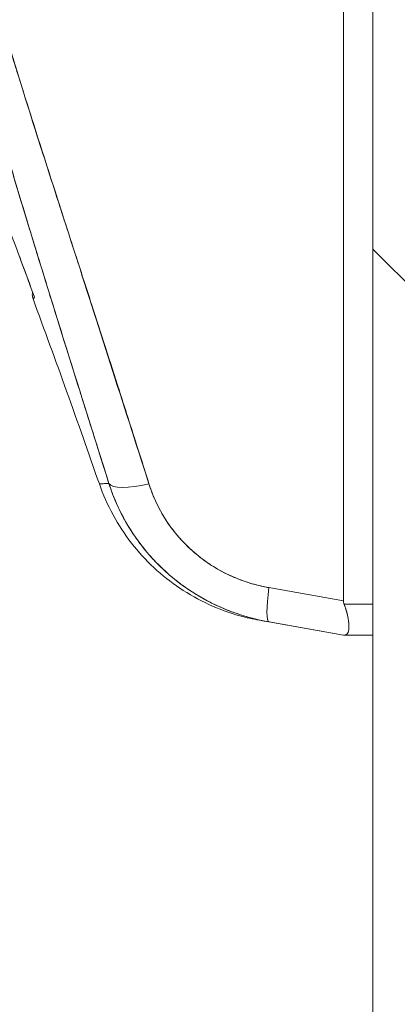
# Model space of a CAD drawing. Header units: inches. Extents: x 8 to 265, y 5 to 155.
# Tile 109 of 152: x 126.106 to 126.679, y 92.832 to 94.326. Entities that reach past the tile are written whole.
import ezdxf

# ---------------------------------------------------------------- set-up
doc = ezdxf.new("R2010")
doc.units = ezdxf.units.IN
doc.header["$LTSCALE"] = 16
doc.header["$MEASUREMENT"] = 0
for name, color, linetype, lineweight in [('Dimension (ANSI)', 7, 'Continuous', 5), ('Hatch (ANSI)', 7, 'Continuous', 5), ('Visible (ANSI)', 7, 'Continuous', 5)]:
    doc.layers.add(name, color=color, linetype=linetype, lineweight=lineweight)
doc.styles.add('TAHOMA', font='tahoma.ttf')
doc.dimstyles.new('Default (ANSI)', dxfattribs={"dimscale": 16, "dimtxt": 0.07, "dimasz": 0.098425, "dimexe": 0.125, "dimexo": 0.0625, "dimgap": 0.031496, "dimtad": 0, "dimtih": 1, "dimtoh": 1, "dimrnd": 1e-08, "dimzin": 0, "dimdsep": 46, "dimtxsty": 'TAHOMA', "dimcen": 0.09, "dimdle": 0.393701, "dimclrd": 256, "dimclre": 256, "dimclrt": 256, "dimadec": 0, "dimazin": 0, "dimtfac": 1, "dimtofl": 0, "dimtmove": 0, "dimatfit": 3, "dimfxl": 1, "dimtolj": 1, "dimtzin": 0, "dimlwd": -1, "dimlwe": -1, "dimarcsym": 0})

# ---------------------------------------------------------------- blocks, each defined once
blk = doc.blocks.new('*D22')
at = {"layer": 'Defpoints', "color": 0, "transparency": 16777216}
for p in [(127.0044, 109.5405), (119.7868, 81.1655), (127.0044, 81.1655)]:
    blk.add_point(p, dxfattribs=at)
at = {"layer": 'Dimension (ANSI)', "transparency": 16777216}
for p, q in [((126.0044, 109.5405), (117.7868, 109.5405)), ((119.7868, 107.9657), (119.7868, 98.5006)), ((119.7868, 82.7403), (119.7868, 92.2054)), ((126.0044, 81.1655), (117.7868, 81.1655))]:
    blk.add_line(p, q, dxfattribs=at)
for points in [[(119.5244, 107.9657), (120.0493, 107.9657), (119.7868, 109.5405)], [(119.5244, 82.7403), (120.0493, 82.7403), (119.7868, 81.1655)]]:
    blk.add_solid(points, dxfattribs=at)
at = {"layer": 'Dimension (ANSI)', "transparency": 16777216, "insert": (119.7868, 95.353), "char_height": 1.12, "attachment_point": 5, "style": 'TAHOMA'}
blk.add_mtext('\\A1;\\fTahoma|b0|i0;\\H1.1200;(28.38)\\P\\fTahoma|b0|i0;\\H1.1200;OPENING\\P\\fTahoma|b0|i0;\\H1.1200;(2 PL.)', dxfattribs=at)

msp = doc.modelspace()

# ---------------------------------------------------------------- hatches: boundary and pattern name
at = {"layer": 'Hatch (ANSI)'}
h = msp.add_hatch(dxfattribs=at)
h.set_pattern_fill('ANSI31', color=256, scale=16, angle=90, style=0)
edge = h.paths.add_edge_path()
edge.add_line((127.3721, 80.552), (126.7629, 80.552))
edge.add_ellipse((126.7629, 80.5989), major_axis=(0, -0.0469), ratio=1, start_angle=270, end_angle=360, ccw=False)
edge.add_line((126.7161, 80.5989), (126.7161, 110.1071))
edge.add_ellipse((126.7629, 110.1071), major_axis=(-0.0469, 0), ratio=1, start_angle=270, end_angle=360, ccw=False)
edge.add_line((126.7629, 110.154), (127.3721, 110.154))
edge.add_line((127.3721, 110.154), (127.3721, 110.228))
edge.add_line((127.3721, 110.228), (126.7629, 110.228))
edge.add_ellipse((126.7629, 110.1071), major_axis=(0, 0.1209), ratio=1, start_angle=0, end_angle=90)
edge.add_line((126.6421, 110.1071), (126.6421, 80.5989))
edge.add_ellipse((126.7629, 80.5989), major_axis=(-0.1209, 0), ratio=1, start_angle=0, end_angle=90)
edge.add_line((126.7629, 80.478), (127.3721, 80.478))
edge.add_line((127.3721, 80.478), (127.3721, 80.552))

# ---------------------------------------------------------------- linework, layer by layer
at = {"layer": 'Visible (ANSI)'}
for p, q in [((126.6421, 110.1071), (126.6421, 80.5989)), ((126.5974, 93.4443), (126.5974, 94.8487)), ((126.5974, 94.8487), (126.5974, 93.4443)), ((126.161, 94.0619), (126.1609, 94.0618)), ((126.1681, 94.0397), (126.1681, 94.0398)), ((126.1682, 94.0396), (126.1681, 94.0395)), ((126.1266, 93.9903), (126.1266, 93.9903)), ((126.1267, 93.9902), (126.1267, 93.9902)), ((126.1281, 93.9061), (126.1281, 93.9061)), ((126.5974, 93.4443), (126.4842, 93.4643)), ((126.4842, 93.4643), (126.5974, 93.4443)), ((126.6421, 93.439), (126.5985, 93.439)), ((126.5985, 93.439), (126.6421, 93.439)), ((126.4842, 93.4123), (126.4699, 93.4149)), ((126.4846, 93.4123), (126.4699, 93.4149)), ((126.4699, 93.4149), (126.4842, 93.4123)), ((126.5974, 93.3924), (126.4842, 93.4123)), ((126.4846, 93.4123), (126.5974, 93.3924)), ((126.5985, 93.3924), (126.5974, 93.3924)), ((126.6421, 93.3924), (126.5985, 93.3924)), ((126.5985, 93.3924), (126.6421, 93.3924))]:
    msp.add_line(p, q, dxfattribs=at)
msp.add_arc((111.3524, 88.45), 15.748, 19.17141, 20.25566, dxfattribs=at)
for centre, major_axis, ratio, start_param, end_param in [((126.3159, 93.6473), (-0.0751, -0.0236), 0.267683, 0.073478, 1.304391), ((126.3159, 93.6473), (-0.0751, -0.0236), 0.267678, 0.073481, 1.304397), ((126.4979, 93.4899), (-0.0137, -0.0775), 0.122276, 5.07054, 6.283185), ((126.4979, 93.4899), (-0.0137, -0.0775), 0.122276, 5.07054, 6.283185)]:
    msp.add_ellipse(centre, major_axis=major_axis, ratio=ratio, start_param=start_param, end_param=end_param, dxfattribs=at)
for points, knots in [([(126.2415, 93.6223), (126.2189, 93.6944), (126.1975, 93.7622), (126.1776, 93.8258), (126.1578, 93.8893), (126.1394, 93.9485), (126.1224, 94.0041), (126.1055, 94.0597), (126.0899, 94.1118), (126.0755, 94.161), (126.0611, 94.2103), (126.0479, 94.2568), (126.0359, 94.3012), (126.0238, 94.3456), (126.0128, 94.3879), (126.0027, 94.4287), (125.9927, 94.4695), (125.9837, 94.5087), (125.9755, 94.5468), (125.9674, 94.5849), (125.9601, 94.622), (125.9537, 94.6584), (125.9474, 94.6948), (125.9419, 94.7306), (125.9373, 94.7661), (125.9327, 94.8016), (125.929, 94.8369), (125.9262, 94.8724)], [0, 0, 0, 0, 0.111111, 0.111111, 0.111111, 0.222222, 0.222222, 0.222222, 0.333333, 0.333333, 0.333333, 0.444444, 0.444444, 0.444444, 0.555556, 0.555556, 0.555556, 0.666667, 0.666667, 0.666667, 0.777778, 0.777778, 0.777778, 0.888889, 0.888889, 0.888889, 1, 1, 1, 1]), ([(126.2415, 93.6223), (126.2339, 93.6466), (126.2263, 93.6707), (126.2188, 93.6946), (126.2115, 93.7177), (126.2043, 93.7406), (126.1972, 93.7632), (126.1903, 93.7852), (126.1835, 93.807), (126.1768, 93.8286), (126.1702, 93.8496), (126.1637, 93.8704), (126.1573, 93.8911), (126.151, 93.9111), (126.1449, 93.9311), (126.1388, 93.9508), (126.1351, 93.9628), (126.1314, 93.9747), (126.1278, 93.9866), (126.1256, 93.9938), (126.1234, 94.0009), (126.1212, 94.0081), (126.1156, 94.0266), (126.11, 94.0449), (126.1045, 94.0631), (126.0992, 94.0809), (126.0939, 94.0986), (126.0887, 94.1161), (126.0836, 94.1333), (126.0786, 94.1503), (126.0737, 94.1672), (126.0688, 94.1838), (126.0641, 94.2003), (126.0594, 94.2166), (126.0549, 94.2327), (126.0504, 94.2486), (126.046, 94.2644), (126.0416, 94.28), (126.0374, 94.2955), (126.0332, 94.3109), (126.0328, 94.3123), (126.0324, 94.3138), (126.032, 94.3153), (126.0284, 94.329), (126.0248, 94.3425), (126.0212, 94.356), (126.0174, 94.3708), (126.0136, 94.3855), (126.0099, 94.4), (126.0063, 94.4144), (126.0027, 94.4288), (125.9993, 94.443), (125.9958, 94.4571), (125.9925, 94.4711), (125.9893, 94.485), (125.9861, 94.4988), (125.983, 94.5126), (125.98, 94.5262), (125.977, 94.5398), (125.9741, 94.5533), (125.9713, 94.5667), (125.9686, 94.58), (125.9659, 94.5933), (125.9633, 94.6065), (125.9631, 94.6077), (125.9628, 94.609), (125.9626, 94.6102), (125.9603, 94.6221), (125.9581, 94.634), (125.956, 94.6457), (125.9537, 94.6587), (125.9514, 94.6716), (125.9493, 94.6844), (125.9472, 94.6973), (125.9452, 94.7101), (125.9433, 94.7227), (125.9414, 94.7355), (125.9396, 94.7481), (125.938, 94.7606), (125.9363, 94.7733), (125.9348, 94.7858), (125.9333, 94.7982), (125.9319, 94.8107), (125.9306, 94.8231), (125.9294, 94.8354), (125.9282, 94.8479), (125.9271, 94.8602), (125.9262, 94.8724)], [0, 0, 0, 0, 0.047674, 0.047674, 0.047674, 0.093754, 0.093754, 0.093754, 0.138483, 0.138483, 0.138483, 0.181962, 0.181962, 0.181962, 0.224293, 0.224293, 0.224293, 0.25, 0.25, 0.25, 0.265575, 0.265575, 0.265575, 0.305906, 0.305906, 0.305906, 0.345378, 0.345378, 0.345378, 0.384081, 0.384081, 0.384081, 0.422102, 0.422102, 0.422102, 0.459526, 0.459526, 0.459526, 0.496435, 0.496435, 0.496435, 0.5, 0.5, 0.5, 0.53291, 0.53291, 0.53291, 0.569025, 0.569025, 0.569025, 0.604849, 0.604849, 0.604849, 0.640453, 0.640453, 0.640453, 0.675905, 0.675905, 0.675905, 0.711275, 0.711275, 0.711275, 0.746632, 0.746632, 0.746632, 0.75, 0.75, 0.75, 0.782043, 0.782043, 0.782043, 0.817582, 0.817582, 0.817582, 0.853329, 0.853329, 0.853329, 0.889364, 0.889364, 0.889364, 0.925766, 0.925766, 0.925766, 0.962618, 0.962618, 0.962618, 1, 1, 1, 1]), ([(126.3023, 93.6217), (126.2621, 93.7464), (126.224, 93.8658), (126.1874, 93.9798), (126.1508, 94.0937), (126.1157, 94.2022), (126.0841, 94.3059), (126.0525, 94.4096), (126.0245, 94.5084), (126.0021, 94.6022), (125.9797, 94.6959), (125.963, 94.7845), (125.9513, 94.8681)], [0, 0, 0, 0, 0.25, 0.25, 0.25, 0.5, 0.5, 0.5, 0.75, 0.75, 0.75, 1, 1, 1, 1]), ([(125.9513, 94.8681), (125.953, 94.8558), (125.9547, 94.8435), (125.9566, 94.8312), (125.9585, 94.8188), (125.9604, 94.8064), (125.9625, 94.7941), (125.9646, 94.7816), (125.9668, 94.7692), (125.9691, 94.7567), (125.9714, 94.7442), (125.9738, 94.7316), (125.9763, 94.7191), (125.9788, 94.7064), (125.9814, 94.6937), (125.9841, 94.6811), (125.9869, 94.6682), (125.9897, 94.6554), (125.9926, 94.6426), (125.9956, 94.6296), (125.9986, 94.6167), (126.0017, 94.6037), (126.0049, 94.5905), (126.0081, 94.5774), (126.0114, 94.5642), (126.0148, 94.5508), (126.0182, 94.5374), (126.0218, 94.5241), (126.0253, 94.5104), (126.029, 94.4968), (126.0327, 94.4832), (126.0365, 94.4692), (126.0404, 94.4553), (126.0443, 94.4414), (126.0483, 94.4272), (126.0524, 94.413), (126.0565, 94.3987), (126.0607, 94.3841), (126.065, 94.3696), (126.0693, 94.355), (126.0738, 94.34), (126.0783, 94.325), (126.0828, 94.3101), (126.0875, 94.2947), (126.0922, 94.2792), (126.0969, 94.2638), (126.0992, 94.2565), (126.1015, 94.2491), (126.1038, 94.2417), (126.1065, 94.2332), (126.1091, 94.2247), (126.1118, 94.2162), (126.1169, 94.1998), (126.1221, 94.1833), (126.1273, 94.1669), (126.1327, 94.1499), (126.1381, 94.1329), (126.1436, 94.1159), (126.1492, 94.0983), (126.1549, 94.0807), (126.1605, 94.063), (126.1664, 94.0447), (126.1724, 94.0264), (126.1783, 94.0081), (126.1845, 93.989), (126.1906, 93.9699), (126.1968, 93.9508), (126.2033, 93.9309), (126.2097, 93.9109), (126.2162, 93.891), (126.2229, 93.8702), (126.2296, 93.8493), (126.2364, 93.8285), (126.2434, 93.8067), (126.2504, 93.7848), (126.2574, 93.763), (126.2647, 93.7401), (126.2721, 93.7172), (126.2793, 93.6942), (126.287, 93.6701), (126.2947, 93.6459), (126.3023, 93.6217)], [0, 0, 0, 0, 0.029086, 0.029086, 0.029086, 0.058387, 0.058387, 0.058387, 0.087935, 0.087935, 0.087935, 0.117777, 0.117777, 0.117777, 0.147957, 0.147957, 0.147957, 0.178529, 0.178529, 0.178529, 0.20955, 0.20955, 0.20955, 0.24108, 0.24108, 0.24108, 0.273185, 0.273185, 0.273185, 0.305936, 0.305936, 0.305936, 0.339407, 0.339407, 0.339407, 0.37368, 0.37368, 0.37368, 0.408841, 0.408841, 0.408841, 0.44498, 0.44498, 0.44498, 0.482193, 0.482193, 0.482193, 0.5, 0.5, 0.5, 0.520588, 0.520588, 0.520588, 0.560289, 0.560289, 0.560289, 0.60142, 0.60142, 0.60142, 0.644109, 0.644109, 0.644109, 0.688496, 0.688496, 0.688496, 0.734731, 0.734731, 0.734731, 0.782977, 0.782977, 0.782977, 0.833414, 0.833414, 0.833414, 0.886232, 0.886232, 0.886232, 0.941632, 0.941632, 0.941632, 1, 1, 1, 1]), ([(125.9137, 94.4627), (125.9359, 94.4078), (125.9587, 94.3505), (125.9821, 94.291), (126.0055, 94.2315), (126.0294, 94.1696), (126.0538, 94.1053), (126.0783, 94.041), (126.1032, 93.9742), (126.1285, 93.905)], [0, 0, 0, 0, 0.333333, 0.333333, 0.333333, 0.666667, 0.666667, 0.666667, 1, 1, 1, 1]), ([(126.1266, 93.9022), (126.1258, 93.9042), (126.1254, 93.9063), (126.1253, 93.9099), (126.1254, 93.9113), (126.1257, 93.9127)], [0, 0, 0, 0, 0.01617543, 0.01617543, 0.02714347, 0.02714347, 0.02714347, 0.02714347]), ([(126.1285, 93.905), (126.1277, 93.9037), (126.1271, 93.9029), (126.1268, 93.9025), (126.1266, 93.9023), (126.1266, 93.9021), (126.1266, 93.9021)], [0, 0, 0, 0, 0.3333333, 0.3333333, 0.3333333, 0.499977, 0.499977, 0.499977, 0.499977]), ([(126.2271, 93.6216), (126.2271, 93.6216), (126.2271, 93.6216), (126.2271, 93.6216), (126.2271, 93.6216), (126.2283, 93.6217), (126.2307, 93.6218), (126.2331, 93.6219), (126.2367, 93.622), (126.2415, 93.6223)], [0.4999959, 0.4999959, 0.4999959, 0.4999959, 0.5, 0.5, 0.5, 0.75, 0.75, 0.75, 1, 1, 1, 1]), ([(126.2271, 93.6216), (126.2271, 93.6216), (126.2274, 93.6216), (126.228, 93.6217), (126.2282, 93.6217), (126.2284, 93.6217), (126.2287, 93.6217), (126.23, 93.6217), (126.2321, 93.6218), (126.235, 93.622), (126.2369, 93.6221), (126.239, 93.6222), (126.2415, 93.6223)], [0.5000128, 0.5000128, 0.5000128, 0.5000128, 0.6250804, 0.6250804, 0.6250804, 0.6666667, 0.6666667, 0.6666667, 0.8714645, 0.8714645, 0.8714645, 1, 1, 1, 1]), ([(126.4699, 93.4149), (126.46, 93.4166), (126.4501, 93.4188), (126.4081, 93.4305), (126.377, 93.4448), (126.3214, 93.4821), (126.2963, 93.5054), (126.2549, 93.5587), (126.2383, 93.5894), (126.2271, 93.6216)], [0, 0, 0, 0, 0.0768627, 0.0768627, 0.3317773, 0.3317773, 0.5865223, 0.5865223, 0.8459677, 0.8459677, 0.8459677, 0.8459677]), ([(126.2415, 93.6223), (126.2472, 93.6045), (126.2546, 93.587), (126.2635, 93.5705), (126.2723, 93.554), (126.2827, 93.5385), (126.2943, 93.524), (126.306, 93.5095), (126.3189, 93.4961), (126.333, 93.4839), (126.3471, 93.4717), (126.3623, 93.4608), (126.3784, 93.4513), (126.3945, 93.4418), (126.4115, 93.4337), (126.4293, 93.4272), (126.447, 93.4206), (126.4655, 93.4156), (126.4842, 93.4123)], [0, 0, 0, 0, 0.166667, 0.166667, 0.166667, 0.333333, 0.333333, 0.333333, 0.5, 0.5, 0.5, 0.666667, 0.666667, 0.666667, 0.833333, 0.833333, 0.833333, 1, 1, 1, 1]), ([(126.4842, 93.4123), (126.4806, 93.413), (126.477, 93.4137), (126.4733, 93.4144), (126.4671, 93.4158), (126.4609, 93.4173), (126.4548, 93.419), (126.4487, 93.4207), (126.4426, 93.4225), (126.4366, 93.4246), (126.4306, 93.4266), (126.4247, 93.4288), (126.4188, 93.4312), (126.413, 93.4336), (126.4072, 93.4362), (126.4016, 93.4389), (126.3959, 93.4416), (126.3903, 93.4445), (126.3849, 93.4476), (126.3794, 93.4506), (126.374, 93.4539), (126.3688, 93.4572), (126.3635, 93.4606), (126.3583, 93.4641), (126.3533, 93.4678), (126.3482, 93.4715), (126.3433, 93.4753), (126.3385, 93.4793), (126.3365, 93.4809), (126.3346, 93.4825), (126.3327, 93.4841), (126.3299, 93.4866), (126.3271, 93.4891), (126.3244, 93.4916), (126.3199, 93.4958), (126.3154, 93.5002), (126.3111, 93.5047), (126.3068, 93.5093), (126.3027, 93.5139), (126.2987, 93.5187), (126.2947, 93.5234), (126.2908, 93.5283), (126.2871, 93.5333), (126.2834, 93.5383), (126.2798, 93.5434), (126.2764, 93.5487), (126.273, 93.5539), (126.2698, 93.5592), (126.2667, 93.5647), (126.2636, 93.5701), (126.2607, 93.5757), (126.2579, 93.5813), (126.2552, 93.5869), (126.2526, 93.5927), (126.2502, 93.5984), (126.2478, 93.6043), (126.2456, 93.6102), (126.2435, 93.6161), (126.2428, 93.6182), (126.2422, 93.6202), (126.2415, 93.6223)], [0, 0, 0, 0, 0.032809, 0.032809, 0.032809, 0.089258, 0.089258, 0.089258, 0.145362, 0.145362, 0.145362, 0.201169, 0.201169, 0.201169, 0.256712, 0.256712, 0.256712, 0.31204, 0.31204, 0.31204, 0.367264, 0.367264, 0.367264, 0.422459, 0.422459, 0.422459, 0.477668, 0.477668, 0.477668, 0.5, 0.5, 0.5, 0.532921, 0.532921, 0.532921, 0.588194, 0.588194, 0.588194, 0.643534, 0.643534, 0.643534, 0.698987, 0.698987, 0.698987, 0.754621, 0.754621, 0.754621, 0.810528, 0.810528, 0.810528, 0.866751, 0.866751, 0.866751, 0.923319, 0.923319, 0.923319, 0.980266, 0.980266, 0.980266, 1, 1, 1, 1]), ([(126.3023, 93.6217), (126.3028, 93.6202), (126.3033, 93.6186), (126.3038, 93.6171), (126.3053, 93.6126), (126.3069, 93.6082), (126.3087, 93.6038), (126.3105, 93.5995), (126.3124, 93.5952), (126.3145, 93.591), (126.3165, 93.5868), (126.3187, 93.5826), (126.321, 93.5785), (126.3216, 93.5775), (126.3222, 93.5764), (126.3228, 93.5753), (126.3246, 93.5724), (126.3264, 93.5694), (126.3282, 93.5665), (126.3308, 93.5626), (126.3334, 93.5588), (126.3362, 93.555), (126.339, 93.5513), (126.3419, 93.5476), (126.3449, 93.544), (126.3474, 93.541), (126.35, 93.5381), (126.3527, 93.5352), (126.3532, 93.5346), (126.3537, 93.5341), (126.3542, 93.5336), (126.3574, 93.5302), (126.3607, 93.5269), (126.3641, 93.5237), (126.3676, 93.5206), (126.3711, 93.5175), (126.3747, 93.5145), (126.3783, 93.5115), (126.382, 93.5087), (126.3858, 93.5059), (126.3874, 93.5048), (126.3889, 93.5036), (126.3905, 93.5025), (126.3928, 93.501), (126.3951, 93.4994), (126.3974, 93.498), (126.4014, 93.4954), (126.4054, 93.493), (126.4095, 93.4907), (126.4136, 93.4884), (126.4178, 93.4863), (126.422, 93.4842), (126.4262, 93.4822), (126.4305, 93.4803), (126.4349, 93.4785), (126.4393, 93.4767), (126.4438, 93.475), (126.4484, 93.4735), (126.4529, 93.4719), (126.4574, 93.4705), (126.4621, 93.4693), (126.4667, 93.468), (126.4713, 93.4668), (126.476, 93.4658), (126.4788, 93.4653), (126.4815, 93.4647), (126.4842, 93.4643)], [0, 0, 0, 0, 0.019103, 0.019103, 0.019103, 0.074488, 0.074488, 0.074488, 0.129904, 0.129904, 0.129904, 0.185404, 0.185404, 0.185404, 0.2, 0.2, 0.2, 0.241031, 0.241031, 0.241031, 0.296777, 0.296777, 0.296777, 0.352641, 0.352641, 0.352641, 0.4, 0.4, 0.4, 0.408599, 0.408599, 0.408599, 0.464615, 0.464615, 0.464615, 0.520668, 0.520668, 0.520668, 0.576744, 0.576744, 0.576744, 0.6, 0.6, 0.6, 0.632818, 0.632818, 0.632818, 0.688844, 0.688844, 0.688844, 0.74479, 0.74479, 0.74479, 0.8, 0.8, 0.8, 0.856416, 0.856416, 0.856416, 0.9121, 0.9121, 0.9121, 0.967784, 0.967784, 0.967784, 1, 1, 1, 1]), ([(126.4842, 93.4643), (126.4669, 93.4674), (126.4505, 93.4721), (126.4349, 93.4785), (126.4192, 93.4849), (126.4043, 93.493), (126.3905, 93.5025), (126.3768, 93.512), (126.3641, 93.523), (126.3527, 93.5352), (126.3413, 93.5474), (126.3313, 93.5609), (126.3228, 93.5753), (126.3144, 93.5898), (126.3076, 93.6052), (126.3023, 93.6217)], [0, 0, 0, 0, 0.2, 0.2, 0.2, 0.4, 0.4, 0.4, 0.6, 0.6, 0.6, 0.8, 0.8, 0.8, 1, 1, 1, 1]), ([(126.5974, 93.4443), (126.5974, 93.4437), (126.5975, 93.4431), (126.5975, 93.4425), (126.5976, 93.4419), (126.5977, 93.4413), (126.5979, 93.4407), (126.5981, 93.4402), (126.5982, 93.4396), (126.5985, 93.439)], [0, 0, 0, 0, 0.333333, 0.333333, 0.333333, 0.666667, 0.666667, 0.666667, 1, 1, 1, 1]), ([(126.5974, 93.4443), (126.5974, 93.4437), (126.5975, 93.4431), (126.5975, 93.4425), (126.5976, 93.4419), (126.5977, 93.4413), (126.5979, 93.4407), (126.5981, 93.4402), (126.5982, 93.4396), (126.5985, 93.439)], [0, 0, 0, 0, 0.333333, 0.333333, 0.333333, 0.666667, 0.666667, 0.666667, 1, 1, 1, 1]), ([(126.5985, 93.3924), (126.5999, 93.3924), (126.6011, 93.3927), (126.6021, 93.3934), (126.6025, 93.3937), (126.6029, 93.394), (126.6032, 93.3944), (126.6037, 93.3949), (126.6041, 93.3956), (126.6044, 93.3964), (126.6048, 93.3975), (126.6052, 93.3989), (126.6054, 93.4006), (126.6054, 93.4008), (126.6054, 93.4011), (126.6055, 93.4013), (126.6057, 93.4033), (126.6057, 93.4055), (126.6056, 93.4079), (126.6055, 93.4088), (126.6055, 93.4097), (126.6054, 93.4107), (126.6052, 93.4124), (126.605, 93.4142), (126.6047, 93.4161), (126.6043, 93.4186), (126.6038, 93.4212), (126.6032, 93.424), (126.603, 93.4248), (126.6028, 93.4255), (126.6026, 93.4263), (126.6015, 93.4304), (126.6001, 93.4347), (126.5985, 93.439)], [0, 0, 0, 0, 0.142074, 0.142074, 0.142074, 0.2, 0.2, 0.2, 0.281613, 0.281613, 0.281613, 0.4, 0.4, 0.4, 0.418111, 0.418111, 0.418111, 0.55134, 0.55134, 0.55134, 0.6, 0.6, 0.6, 0.686173, 0.686173, 0.686173, 0.8, 0.8, 0.8, 0.832447, 0.832447, 0.832447, 1, 1, 1, 1]), ([(126.5985, 93.439), (126.6005, 93.4338), (126.6021, 93.4287), (126.6032, 93.4239), (126.6043, 93.4191), (126.605, 93.4146), (126.6054, 93.4107), (126.6057, 93.4067), (126.6057, 93.4033), (126.6054, 93.4006), (126.605, 93.3978), (126.6043, 93.3957), (126.6032, 93.3944), (126.6021, 93.393), (126.6005, 93.3924), (126.5985, 93.3924)], [0, 0, 0, 0, 0.2, 0.2, 0.2, 0.4, 0.4, 0.4, 0.6, 0.6, 0.6, 0.8, 0.8, 0.8, 1, 1, 1, 1]), ([(126.5985, 93.3924), (126.5982, 93.3924), (126.5981, 93.3924), (126.5979, 93.3924), (126.5977, 93.3924), (126.5976, 93.3924), (126.5975, 93.3924), (126.5975, 93.3924), (126.5974, 93.3924), (126.5974, 93.3924)], [0, 0, 0, 0, 0.333333, 0.333333, 0.333333, 0.666667, 0.666667, 0.666667, 1, 1, 1, 1]), ([(126.6052, 93.3991), (126.605, 93.3985), (126.6049, 93.3979), (126.6047, 93.3974), (126.6045, 93.3965), (126.6041, 93.3958), (126.6037, 93.3951)], [0.6354822, 0.6354822, 0.6354822, 0.6354822, 0.6862888, 0.6862888, 0.6862888, 0.7660658, 0.7660658, 0.7660658, 0.7660658])]:
    msp.add_open_spline(points, degree=3, knots=knots, dxfattribs=at)
for points in [[(126.1257, 93.9127), (126.1192, 93.9306), (126.1127, 93.9482), (126.1062, 93.9658)], [(126.1285, 93.905), (126.1272, 93.9031), (126.1266, 93.9022), (126.1266, 93.9022)], [(126.1285, 93.905), (126.1283, 93.9057), (126.128, 93.9064), (126.1278, 93.9071)], [(126.1278, 93.907), (126.128, 93.9063), (126.1283, 93.9057), (126.1285, 93.905)], [(126.1278, 93.9069), (126.128, 93.9063), (126.1283, 93.9056), (126.1285, 93.905)], [(126.1279, 93.9067), (126.128, 93.9065), (126.1281, 93.9063), (126.1281, 93.9061)], [(126.1285, 93.905), (126.1283, 93.9056), (126.1281, 93.9062), (126.1279, 93.9067)], [(126.6033, 93.4234), (126.6034, 93.4229), (126.6035, 93.4224), (126.6037, 93.4219)]]:
    msp.add_open_spline(points, degree=3, dxfattribs=at)

# ---------------------------------------------------------------- dimensions: what is measured, and where the dimension line sits
at = {"layer": 'Dimension (ANSI)'}
dim = msp.add_linear_dim(base=(119.7868174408, 81.1655027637), p1=(127.0044324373, 109.5405027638), p2=(127.0044324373, 81.1655027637), angle=270, text='\\fTahoma|b0|i0;\\H1.1200;(<>)\\P\\fTahoma|b0|i0;\\H1.1200;OPENING\\P\\fTahoma|b0|i0;\\H1.1200;(2 PL.)', dimstyle='Default (ANSI)', override={"dimgap": 0.031496, "dimdec": 2, "dimtol": 0, "dimlim": 0, "dimtp": 0, "dimtm": 0, "dimtdec": 2, "dimatfit": 1}, dxfattribs=at)
dim.commit()
dim.dimension.update_dxf_attribs({"geometry": '*D22', "text_midpoint": (119.7868174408, 95.3530027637), "dimtype": 160})

doc.saveas('drawing.dxf')
